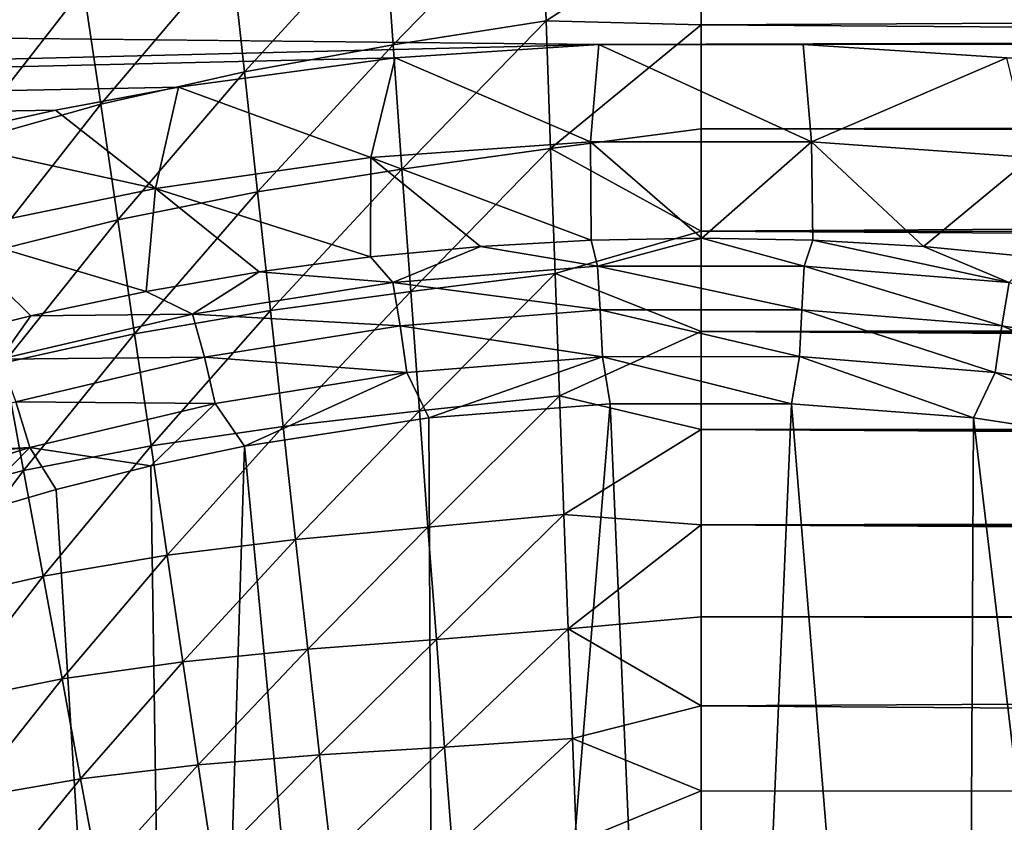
# Model space of a CAD drawing. Header units: millimetres. Extents: x -139 to 106, y -8 to 139.
# Tile 172 of 256: x -80.26 to -74.83, y 56.83 to 61.26. Entities that reach past the tile are written whole.
import ezdxf

# ---------------------------------------------------------------- set-up
doc = ezdxf.new("R2010")
doc.units = ezdxf.units.MM
doc.header["$LTSCALE"] = 53.842063
for name, color, linetype in [('33', 7, 'CONTINUOUS'), ('47', 7, 'CONTINUOUS'), ('53', 7, 'CONTINUOUS'), ('64', 7, 'CONTINUOUS'), ('65', 7, 'CONTINUOUS'), ('69', 7, 'CONTINUOUS')]:
    doc.layers.add(name, color=color, linetype=linetype)

msp = doc.modelspace()

# ---------------------------------------------------------------- linework, layer by layer
at = {"layer": '33', "color": 8, "linetype": 'CONTINUOUS'}
for points in [[(-77.0653, 61.1218, 13.2954), (-6.4917, 61.315, 13.5094), (-117, 61.5429, 13.754), (-77.0653, 61.1218, 13.2954)], [(-117, 60.1409, 12.1035), (-77.0653, 61.1218, 13.2954), (-117, 61.5429, 13.754), (-117, 60.1409, 12.1035)], [(-6.3828, 61.2542, 13.4427), (-6.4917, 61.315, 13.5094), (-77.0653, 61.1218, 13.2954), (-6.3828, 61.2542, 13.4427)], [(-75.9354, 61.1218, 13.2954), (-6.3828, 61.2542, 13.4427), (-77.0653, 61.1218, 13.2954), (-75.9354, 61.1218, 13.2954)], [(-74.8111, 61.048, 13.212), (-6.3828, 61.2542, 13.4427), (-75.9354, 61.1218, 13.2954), (-74.8111, 61.048, 13.212)], [(-78.1895, 61.0479, 13.2119), (-77.0653, 61.1218, 13.2954), (-117, 60.1409, 12.1035), (-78.1895, 61.0479, 13.2119)], [(-79.3867, 60.8856, 13.0251), (-78.1895, 61.0479, 13.2119), (-117, 60.1409, 12.1035), (-79.3867, 60.8856, 13.0251)], [(-80.0654, 60.7583, 12.8752), (-79.3867, 60.8856, 13.0251), (-117, 60.1409, 12.1035), (-80.0654, 60.7583, 12.8752)], [(-80.7698, 60.6029, 12.6882), (-80.0654, 60.7583, 12.8752), (-117, 60.1409, 12.1035), (-80.7698, 60.6029, 12.6882)]]:
    msp.add_3dface(points, dxfattribs=at)
at = {"layer": '47', "color": 8, "linetype": 'CONTINUOUS'}
for points in [[(-76.5, 61.8109, -19.5124), (-10.0157, 61.5806, -19.4751), (-76.5, 61.2294, -19.4075), (-76.5, 61.8109, -19.5124)], [(-10.0157, 61.5806, -19.4751), (-9.0766, 60.7947, -19.3056), (-76.5, 61.2294, -19.4075), (-10.0157, 61.5806, -19.4751)], [(-76.5, 61.2294, -19.4075), (-9.0766, 60.7947, -19.3056), (-76.5, 60.6553, -19.2686), (-76.5, 61.2294, -19.4075)], [(-9.0766, 60.7947, -19.3056), (-8.7447, 60.5512, -19.2395), (-76.5, 60.6553, -19.2686), (-9.0766, 60.7947, -19.3056)], [(-76.5, 60.6553, -19.2686), (-8.7447, 60.5512, -19.2395), (-76.5, 60.0903, -19.096), (-76.5, 60.6553, -19.2686)], [(-8.7447, 60.5512, -19.2395), (-7.999, 60.0595, -19.0855), (-76.5, 60.0903, -19.096), (-8.7447, 60.5512, -19.2395)], [(-7.999, 60.0595, -19.0855), (-7.4068, 59.7169, -18.9614), (-76.5, 60.0903, -19.096), (-7.999, 60.0595, -19.0855)], [(-76.5, 60.0903, -19.096), (-7.4068, 59.7169, -18.9614), (-76.5, 59.5365, -18.8903), (-76.5, 60.0903, -19.096)], [(-7.4068, 59.7169, -18.9614), (-6.7804, 59.395, -18.8316), (-76.5, 59.5365, -18.8903), (-7.4068, 59.7169, -18.9614)], [(-6.7804, 59.395, -18.8316), (-6.2513, 59.1523, -18.7251), (-76.5, 59.5365, -18.8903), (-6.7804, 59.395, -18.8316)], [(-6.2513, 59.1523, -18.7251), (-6.126, 59.0984, -18.7004), (-76.5, 59.5365, -18.8903), (-6.2513, 59.1523, -18.7251)], [(-76.5, 59.5365, -18.8903), (-6.126, 59.0984, -18.7004), (-76.5, 58.9958, -18.6522), (-76.5, 59.5365, -18.8903)], [(-6.126, 59.0984, -18.7004), (-5.4509, 58.8314, -18.5721), (-76.5, 58.9958, -18.6522), (-6.126, 59.0984, -18.7004)], [(-5.4509, 58.8314, -18.5721), (-4.7643, 58.597, -18.4514), (-76.5, 58.9958, -18.6522), (-5.4509, 58.8314, -18.5721)], [(-76.5, 58.9958, -18.6522), (-4.7643, 58.597, -18.4514), (-76.5, 58.4701, -18.3827), (-76.5, 58.9958, -18.6522)], [(-4.7643, 58.597, -18.4514), (-4.0748, 58.3974, -18.3423), (-76.5, 58.4701, -18.3827), (-4.7643, 58.597, -18.4514)], [(-4.0748, 58.3974, -18.3423), (-3.3865, 58.2318, -18.2472), (-76.5, 58.4701, -18.3827), (-4.0748, 58.3974, -18.3423)], [(-3.3865, 58.2318, -18.2472), (-2.7004, 58.0988, -18.1678), (-76.5, 58.4701, -18.3827), (-3.3865, 58.2318, -18.2472)], [(-2.7004, 58.0988, -18.1678), (-2.0031, 57.9957, -18.1043), (-76.5, 58.4701, -18.3827), (-2.7004, 58.0988, -18.1678)], [(-76.5, 58.4701, -18.3827), (-2.0031, 57.9957, -18.1043), (-76.5, 57.9612, -18.0826), (-76.5, 58.4701, -18.3827)], [(-2.0031, 57.9957, -18.1043), (-1.3383, 57.9267, -18.0608), (-76.5, 57.9612, -18.0826), (-2.0031, 57.9957, -18.1043)], [(-1.3383, 57.9267, -18.0608), (0, 57.8722, -18.0258), (-76.5, 57.9612, -18.0826), (-1.3383, 57.9267, -18.0608)], [(-76.5, 57.9612, -18.0826), (0, 57.8722, -18.0258), (-76.5, 57.471, -17.753), (-76.5, 57.9612, -18.0826)], [(0, 57.8722, -18.0258), (0, 56.9149, -17.3244), (-76.5, 57.471, -17.753), (0, 57.8722, -18.0258)], [(-76.5, 57.471, -17.753), (0, 56.9149, -17.3244), (-76.5, 57.0011, -17.395), (-76.5, 57.471, -17.753)], [(-76.5, 57.0011, -17.395), (0, 56.9149, -17.3244), (-76.5, 56.5531, -17.0098), (-76.5, 57.0011, -17.395)], [(0, 56.9149, -17.3244), (0, 56.0476, -16.5146), (-76.5, 56.5531, -17.0098), (0, 56.9149, -17.3244)]]:
    msp.add_3dface(points, dxfattribs=at)
at = {"layer": '53', "color": 8, "linetype": 'CONTINUOUS'}
for points in [[(-80.8138, 61.8058, -18.3458), (-80.0075, 62.0789, -18.7224), (-80.6953, 61.191, -18.2327), (-80.8138, 61.8058, -18.3458)], [(-80.0075, 62.0789, -18.7224), (-79.9108, 61.4351, -18.6151), (-80.6953, 61.191, -18.2327), (-80.0075, 62.0789, -18.7224)], [(-78.2507, 61.8132, -19.2662), (-77.3806, 61.9629, -19.4719), (-78.2012, 61.1198, -19.1313), (-78.2507, 61.8132, -19.2662)], [(-77.3806, 61.9629, -19.4719), (-77.3558, 61.2512, -19.3446), (-78.2012, 61.1198, -19.1313), (-77.3806, 61.9629, -19.4719)], [(-77.3806, 61.9629, -19.4719), (-76.5, 61.8109, -19.5124), (-77.3558, 61.2512, -19.3446), (-77.3806, 61.9629, -19.4719)], [(-79.0952, 61.6409, -18.9692), (-78.2507, 61.8132, -19.2662), (-79.022, 60.9711, -18.8306), (-79.0952, 61.6409, -18.9692)], [(-78.2507, 61.8132, -19.2662), (-78.2012, 61.1198, -19.1313), (-79.022, 60.9711, -18.8306), (-78.2507, 61.8132, -19.2662)], [(-76.5, 61.8109, -19.5124), (-76.5, 61.2294, -19.4075), (-77.3558, 61.2512, -19.3446), (-76.5, 61.8109, -19.5124)], [(-79.9108, 61.4351, -18.6151), (-79.0952, 61.6409, -18.9692), (-79.815, 60.7922, -18.4752), (-79.9108, 61.4351, -18.6151)], [(-79.0952, 61.6409, -18.9692), (-79.022, 60.9711, -18.8306), (-79.815, 60.7922, -18.4752), (-79.0952, 61.6409, -18.9692)], [(-80.6953, 61.191, -18.2327), (-79.9108, 61.4351, -18.6151), (-80.5785, 60.5769, -18.092), (-80.6953, 61.191, -18.2327)], [(-79.9108, 61.4351, -18.6151), (-79.815, 60.7922, -18.4752), (-80.5785, 60.5769, -18.092), (-79.9108, 61.4351, -18.6151)], [(-78.2012, 61.1198, -19.1313), (-77.3558, 61.2512, -19.3446), (-78.152, 60.4333, -18.9505), (-78.2012, 61.1198, -19.1313)], [(-77.3558, 61.2512, -19.3446), (-77.3309, 60.548, -19.1672), (-78.152, 60.4333, -18.9505), (-77.3558, 61.2512, -19.3446)], [(-77.3558, 61.2512, -19.3446), (-76.5, 61.2294, -19.4075), (-77.3309, 60.548, -19.1672), (-77.3558, 61.2512, -19.3446)], [(-76.5, 61.2294, -19.4075), (-76.5, 60.6553, -19.2686), (-77.3309, 60.548, -19.1672), (-76.5, 61.2294, -19.4075)], [(-79.022, 60.9711, -18.8306), (-78.2012, 61.1198, -19.1313), (-78.9495, 60.3073, -18.6499), (-79.022, 60.9711, -18.8306)], [(-78.2012, 61.1198, -19.1313), (-78.152, 60.4333, -18.9505), (-78.9495, 60.3073, -18.6499), (-78.2012, 61.1198, -19.1313)], [(-79.815, 60.7922, -18.4752), (-79.022, 60.9711, -18.8306), (-79.7207, 60.1544, -18.2966), (-79.815, 60.7922, -18.4752)], [(-79.022, 60.9711, -18.8306), (-78.9495, 60.3073, -18.6499), (-79.7207, 60.1544, -18.2966), (-79.022, 60.9711, -18.8306)], [(-80.5785, 60.5769, -18.092), (-79.815, 60.7922, -18.4752), (-80.4636, 59.967, -17.9163), (-80.5785, 60.5769, -18.092)], [(-79.815, 60.7922, -18.4752), (-79.7207, 60.1544, -18.2966), (-80.4636, 59.967, -17.9163), (-79.815, 60.7922, -18.4752)], [(-76.5, 60.6553, -19.2686), (-76.5, 60.0903, -19.096), (-77.3309, 60.548, -19.1672), (-76.5, 60.6553, -19.2686)], [(-78.152, 60.4333, -18.9505), (-77.3309, 60.548, -19.1672), (-78.1033, 59.7584, -18.7236), (-78.152, 60.4333, -18.9505)], [(-77.3309, 60.548, -19.1672), (-77.3062, 59.8572, -18.9406), (-78.1033, 59.7584, -18.7236), (-77.3309, 60.548, -19.1672)], [(-77.3309, 60.548, -19.1672), (-76.5, 60.0903, -19.096), (-77.3062, 59.8572, -18.9406), (-77.3309, 60.548, -19.1672)], [(-78.9495, 60.3073, -18.6499), (-78.152, 60.4333, -18.9505), (-78.8782, 59.6534, -18.4264), (-78.9495, 60.3073, -18.6499)], [(-78.152, 60.4333, -18.9505), (-78.1033, 59.7584, -18.7236), (-78.8782, 59.6534, -18.4264), (-78.152, 60.4333, -18.9505)], [(-79.7207, 60.1544, -18.2966), (-78.9495, 60.3073, -18.6499), (-79.628, 59.5249, -18.0785), (-79.7207, 60.1544, -18.2966)], [(-78.9495, 60.3073, -18.6499), (-78.8782, 59.6534, -18.4264), (-79.628, 59.5249, -18.0785), (-78.9495, 60.3073, -18.6499)], [(-80.4636, 59.967, -17.9163), (-79.7207, 60.1544, -18.2966), (-80.351, 59.3637, -17.7044), (-80.4636, 59.967, -17.9163)], [(-79.7207, 60.1544, -18.2966), (-79.628, 59.5249, -18.0785), (-80.351, 59.3637, -17.7044), (-79.7207, 60.1544, -18.2966)], [(-76.5, 60.0903, -19.096), (-76.5, 59.5365, -18.8903), (-77.3062, 59.8572, -18.9406), (-76.5, 60.0903, -19.096)], [(-78.1033, 59.7584, -18.7236), (-77.3062, 59.8572, -18.9406), (-78.0553, 59.0983, -18.4518), (-78.1033, 59.7584, -18.7236)], [(-77.3062, 59.8572, -18.9406), (-77.2816, 59.1824, -18.6662), (-78.0553, 59.0983, -18.4518), (-77.3062, 59.8572, -18.9406)], [(-77.3062, 59.8572, -18.9406), (-76.5, 59.5365, -18.8903), (-77.2816, 59.1824, -18.6662), (-77.3062, 59.8572, -18.9406)], [(-78.8782, 59.6534, -18.4264), (-78.1033, 59.7584, -18.7236), (-78.8081, 59.0127, -18.1612), (-78.8782, 59.6534, -18.4264)], [(-78.1033, 59.7584, -18.7236), (-78.0553, 59.0983, -18.4518), (-78.8081, 59.0127, -18.1612), (-78.1033, 59.7584, -18.7236)], [(-79.628, 59.5249, -18.0785), (-78.8782, 59.6534, -18.4264), (-79.5371, 58.9066, -17.822), (-79.628, 59.5249, -18.0785)], [(-78.8782, 59.6534, -18.4264), (-78.8081, 59.0127, -18.1612), (-79.5371, 58.9066, -17.822), (-78.8782, 59.6534, -18.4264)], [(-80.351, 59.3637, -17.7044), (-79.628, 59.5249, -18.0785), (-80.2409, 58.7697, -17.4576), (-80.351, 59.3637, -17.7044)], [(-79.628, 59.5249, -18.0785), (-79.5371, 58.9066, -17.822), (-80.2409, 58.7697, -17.4576), (-79.628, 59.5249, -18.0785)], [(-76.5, 59.5365, -18.8903), (-76.5, 58.9958, -18.6522), (-77.2816, 59.1824, -18.6662), (-76.5, 59.5365, -18.8903)], [(-80.351, 59.3637, -17.7044), (-80.2409, 58.7697, -17.4576), (-80.9159, 58.5961, -17.0644), (-80.351, 59.3637, -17.7044)], [(-78.0553, 59.0983, -18.4518), (-77.2816, 59.1824, -18.6662), (-78.0081, 58.4566, -18.1362), (-78.0553, 59.0983, -18.4518)], [(-77.2816, 59.1824, -18.6662), (-77.2574, 58.5273, -18.3453), (-78.0081, 58.4566, -18.1362), (-77.2816, 59.1824, -18.6662)], [(-77.2816, 59.1824, -18.6662), (-76.5, 58.9958, -18.6522), (-77.2574, 58.5273, -18.3453), (-77.2816, 59.1824, -18.6662)], [(-78.8081, 59.0127, -18.1612), (-78.0553, 59.0983, -18.4518), (-78.7393, 58.3883, -17.8556), (-78.8081, 59.0127, -18.1612)], [(-78.0553, 59.0983, -18.4518), (-78.0081, 58.4566, -18.1362), (-78.7393, 58.3883, -17.8556), (-78.0553, 59.0983, -18.4518)], [(-79.5371, 58.9066, -17.822), (-78.8081, 59.0127, -18.1612), (-79.4483, 58.3021, -17.5285), (-79.5371, 58.9066, -17.822)], [(-78.8081, 59.0127, -18.1612), (-78.7393, 58.3883, -17.8556), (-79.4483, 58.3021, -17.5285), (-78.8081, 59.0127, -18.1612)], [(-76.5, 58.9958, -18.6522), (-76.5, 58.4701, -18.3827), (-77.2574, 58.5273, -18.3453), (-76.5, 58.9958, -18.6522)], [(-80.2409, 58.7697, -17.4576), (-79.5371, 58.9066, -17.822), (-80.1333, 58.1873, -17.1768), (-80.2409, 58.7697, -17.4576)], [(-79.5371, 58.9066, -17.822), (-79.4483, 58.3021, -17.5285), (-80.1333, 58.1873, -17.1768), (-79.5371, 58.9066, -17.822)], [(-80.9159, 58.5961, -17.0644), (-80.2409, 58.7697, -17.4576), (-80.7912, 58.0377, -16.7966), (-80.9159, 58.5961, -17.0644)], [(-80.2409, 58.7697, -17.4576), (-80.1333, 58.1873, -17.1768), (-80.7912, 58.0377, -16.7966), (-80.2409, 58.7697, -17.4576)], [(-78.0081, 58.4566, -18.1362), (-77.2574, 58.5273, -18.3453), (-77.9617, 57.8368, -17.7782), (-78.0081, 58.4566, -18.1362)], [(-77.2574, 58.5273, -18.3453), (-77.2335, 57.8953, -17.9794), (-77.9617, 57.8368, -17.7782), (-77.2574, 58.5273, -18.3453)], [(-77.2574, 58.5273, -18.3453), (-76.5, 58.4701, -18.3827), (-77.2335, 57.8953, -17.9794), (-77.2574, 58.5273, -18.3453)], [(-78.7393, 58.3883, -17.8556), (-78.0081, 58.4566, -18.1362), (-78.672, 57.7832, -17.5108), (-78.7393, 58.3883, -17.8556)], [(-78.0081, 58.4566, -18.1362), (-77.9617, 57.8368, -17.7782), (-78.672, 57.7832, -17.5108), (-78.0081, 58.4566, -18.1362)], [(-76.5, 58.4701, -18.3827), (-76.5, 57.9612, -18.0826), (-77.2335, 57.8953, -17.9794), (-76.5, 58.4701, -18.3827)], [(-79.4483, 58.3021, -17.5285), (-78.7393, 58.3883, -17.8556), (-79.3615, 57.7142, -17.1991), (-79.4483, 58.3021, -17.5285)], [(-78.7393, 58.3883, -17.8556), (-78.672, 57.7832, -17.5108), (-79.3615, 57.7142, -17.1991), (-78.7393, 58.3883, -17.8556)], [(-80.1333, 58.1873, -17.1768), (-79.4483, 58.3021, -17.5285), (-80.0286, 57.619, -16.8634), (-80.1333, 58.1873, -17.1768)], [(-79.4483, 58.3021, -17.5285), (-79.3615, 57.7142, -17.1991), (-80.0286, 57.619, -16.8634), (-79.4483, 58.3021, -17.5285)], [(-80.7912, 58.0377, -16.7966), (-80.1333, 58.1873, -17.1768), (-80.6699, 57.4912, -16.4989), (-80.7912, 58.0377, -16.7966)], [(-80.1333, 58.1873, -17.1768), (-80.0286, 57.619, -16.8634), (-80.6699, 57.4912, -16.4989), (-80.1333, 58.1873, -17.1768)], [(-76.5, 57.9612, -18.0826), (-76.5, 57.471, -17.753), (-77.2335, 57.8953, -17.9794), (-76.5, 57.9612, -18.0826)], [(-77.9617, 57.8368, -17.7782), (-77.2335, 57.8953, -17.9794), (-77.9163, 57.2425, -17.3789), (-77.9617, 57.8368, -17.7782)], [(-77.2335, 57.8953, -17.9794), (-77.21, 57.2904, -17.5699), (-77.9163, 57.2425, -17.3789), (-77.2335, 57.8953, -17.9794)], [(-77.2335, 57.8953, -17.9794), (-76.5, 57.471, -17.753), (-77.21, 57.2904, -17.5699), (-77.2335, 57.8953, -17.9794)], [(-78.672, 57.7832, -17.5108), (-77.9617, 57.8368, -17.7782), (-78.6064, 57.2008, -17.1278), (-78.672, 57.7832, -17.5108)], [(-77.9617, 57.8368, -17.7782), (-77.9163, 57.2425, -17.3789), (-78.6064, 57.2008, -17.1278), (-77.9617, 57.8368, -17.7782)], [(-79.3615, 57.7142, -17.1991), (-78.672, 57.7832, -17.5108), (-79.2771, 57.1458, -16.835), (-79.3615, 57.7142, -17.1991)], [(-78.672, 57.7832, -17.5108), (-78.6064, 57.2008, -17.1278), (-79.2771, 57.1458, -16.835), (-78.672, 57.7832, -17.5108)], [(-80.0286, 57.619, -16.8634), (-79.3615, 57.7142, -17.1991), (-79.9267, 57.0673, -16.5182), (-80.0286, 57.619, -16.8634)], [(-79.3615, 57.7142, -17.1991), (-79.2771, 57.1458, -16.835), (-79.9267, 57.0673, -16.5182), (-79.3615, 57.7142, -17.1991)], [(-80.6699, 57.4912, -16.4989), (-80.0286, 57.619, -16.8634), (-80.5521, 56.9589, -16.1723), (-80.6699, 57.4912, -16.4989)], [(-80.0286, 57.619, -16.8634), (-79.9267, 57.0673, -16.5182), (-80.5521, 56.9589, -16.1723), (-80.0286, 57.619, -16.8634)], [(-76.5, 57.471, -17.753), (-76.5, 57.0011, -17.395), (-77.21, 57.2904, -17.5699), (-76.5, 57.471, -17.753)], [(-77.9163, 57.2425, -17.3789), (-77.21, 57.2904, -17.5699), (-77.8719, 56.6785, -16.9404), (-77.9163, 57.2425, -17.3789)], [(-77.21, 57.2904, -17.5699), (-77.1871, 56.7178, -17.119), (-77.8719, 56.6785, -16.9404), (-77.21, 57.2904, -17.5699)], [(-77.21, 57.2904, -17.5699), (-76.5, 57.0011, -17.395), (-77.1871, 56.7178, -17.119), (-77.21, 57.2904, -17.5699)], [(-78.6064, 57.2008, -17.1278), (-77.9163, 57.2425, -17.3789), (-78.5423, 56.6458, -16.7081), (-78.6064, 57.2008, -17.1278)], [(-77.9163, 57.2425, -17.3789), (-77.8719, 56.6785, -16.9404), (-78.5423, 56.6458, -16.7081), (-77.9163, 57.2425, -17.3789)], [(-79.2771, 57.1458, -16.835), (-78.6064, 57.2008, -17.1278), (-79.1949, 56.6016, -16.4366), (-79.2771, 57.1458, -16.835)], [(-78.6064, 57.2008, -17.1278), (-78.5423, 56.6458, -16.7081), (-79.1949, 56.6016, -16.4366), (-78.6064, 57.2008, -17.1278)], [(-79.9267, 57.0673, -16.5182), (-79.2771, 57.1458, -16.835), (-79.8277, 56.5368, -16.1414), (-79.9267, 57.0673, -16.5182)], [(-79.2771, 57.1458, -16.835), (-79.1949, 56.6016, -16.4366), (-79.8277, 56.5368, -16.1414), (-79.2771, 57.1458, -16.835)], [(-80.5521, 56.9589, -16.1723), (-79.9267, 57.0673, -16.5182), (-80.4379, 56.4449, -15.8166), (-80.5521, 56.9589, -16.1723)], [(-79.9267, 57.0673, -16.5182), (-79.8277, 56.5368, -16.1414), (-80.4379, 56.4449, -15.8166), (-79.9267, 57.0673, -16.5182)], [(-76.5, 57.0011, -17.395), (-76.5, 56.5531, -17.0098), (-77.1871, 56.7178, -17.119), (-76.5, 57.0011, -17.395)]]:
    msp.add_3dface(points, dxfattribs=at)
at = {"layer": '64', "color": 8, "linetype": 'CONTINUOUS'}
for points in [[(-77.1075, 60.041, 12.2895), (-77.7173, 60.0065, 12.247), (-77.0715, 59.8981, 12.1945), (-77.1075, 60.041, 12.2895)], [(-76.4961, 60.0524, 12.3036), (-77.1075, 60.041, 12.2895), (-77.0715, 59.8981, 12.1945), (-76.4961, 60.0524, 12.3036)], [(-75.9304, 59.8983, 12.1947), (-76.4961, 60.0524, 12.3036), (-77.0715, 59.8981, 12.1945), (-75.9304, 59.8983, 12.1947)], [(-75.8836, 60.041, 12.2894), (-76.4961, 60.0524, 12.3036), (-75.9304, 59.8983, 12.1947), (-75.8836, 60.041, 12.2894)], [(-74.7989, 59.8081, 12.0891), (-75.8836, 60.041, 12.2894), (-75.9304, 59.8983, 12.1947), (-74.7989, 59.8081, 12.0891)], [(-75.272, 60.0062, 12.2464), (-75.8836, 60.041, 12.2894), (-74.7989, 59.8081, 12.0891), (-75.272, 60.0062, 12.2464)], [(-77.7173, 60.0065, 12.247), (-78.3263, 59.9485, 12.1754), (-78.2031, 59.8081, 12.0889), (-77.7173, 60.0065, 12.247)], [(-77.0715, 59.8981, 12.1945), (-77.7173, 60.0065, 12.247), (-78.2031, 59.8081, 12.0889), (-77.0715, 59.8981, 12.1945)], [(-74.6624, 59.9479, 12.1744), (-75.272, 60.0062, 12.2464), (-74.7989, 59.8081, 12.0891), (-74.6624, 59.9479, 12.1744)], [(-78.3263, 59.9485, 12.1754), (-78.9399, 59.866, 12.0731), (-78.2031, 59.8081, 12.0889), (-78.3263, 59.9485, 12.1754)], [(-77.0715, 59.8981, 12.1945), (-78.2031, 59.8081, 12.0889), (-77.0576, 59.6564, 12.0801), (-77.0715, 59.8981, 12.1945)], [(-75.9304, 59.8983, 12.1947), (-77.0715, 59.8981, 12.1945), (-75.9443, 59.6566, 12.0803), (-75.9304, 59.8983, 12.1947)], [(-77.0715, 59.8981, 12.1945), (-77.0576, 59.6564, 12.0801), (-75.9443, 59.6566, 12.0803), (-77.0715, 59.8981, 12.1945)], [(-75.9304, 59.8983, 12.1947), (-75.9443, 59.6566, 12.0803), (-74.8397, 59.5676, 11.9786), (-75.9304, 59.8983, 12.1947)], [(-74.7989, 59.8081, 12.0891), (-75.9304, 59.8983, 12.1947), (-74.8397, 59.5676, 11.9786), (-74.7989, 59.8081, 12.0891)], [(-78.9399, 59.866, 12.0731), (-79.5649, 59.758, 11.9375), (-79.308, 59.6331, 11.8814), (-78.9399, 59.866, 12.0731)], [(-78.2031, 59.8081, 12.0889), (-78.9399, 59.866, 12.0731), (-79.308, 59.6331, 11.8814), (-78.2031, 59.8081, 12.0889)], [(-79.5649, 59.758, 11.9375), (-80.2019, 59.6236, 11.766), (-79.308, 59.6331, 11.8814), (-79.5649, 59.758, 11.9375)], [(-78.2031, 59.8081, 12.0889), (-79.308, 59.6331, 11.8814), (-78.1623, 59.5676, 11.9784), (-78.2031, 59.8081, 12.0889)], [(-78.2031, 59.8081, 12.0889), (-78.1623, 59.5676, 11.9784), (-77.0576, 59.6564, 12.0801), (-78.2031, 59.8081, 12.0889)], [(-74.7989, 59.8081, 12.0891), (-74.8397, 59.5676, 11.9786), (-73.7591, 59.3952, 11.7787), (-74.7989, 59.8081, 12.0891)], [(-78.1623, 59.5676, 11.9784), (-77.0451, 59.3981, 12.0105), (-77.0576, 59.6564, 12.0801), (-78.1623, 59.5676, 11.9784)], [(-77.0576, 59.6564, 12.0801), (-75.9567, 59.3983, 12.0107), (-75.9443, 59.6566, 12.0803), (-77.0576, 59.6564, 12.0801)], [(-77.0451, 59.3981, 12.0105), (-75.9567, 59.3983, 12.0107), (-77.0576, 59.6564, 12.0801), (-77.0451, 59.3981, 12.0105)], [(-75.9567, 59.3983, 12.0107), (-74.8763, 59.3107, 11.9128), (-75.9443, 59.6566, 12.0803), (-75.9567, 59.3983, 12.0107)], [(-75.9443, 59.6566, 12.0803), (-74.8763, 59.3107, 11.9128), (-74.8397, 59.5676, 11.9786), (-75.9443, 59.6566, 12.0803)], [(-80.2019, 59.6236, 11.766), (-80.8476, 59.4636, 11.5569), (-80.3722, 59.3837, 11.579), (-80.2019, 59.6236, 11.766)], [(-79.308, 59.6331, 11.8814), (-80.2019, 59.6236, 11.766), (-80.3722, 59.3837, 11.579), (-79.308, 59.6331, 11.8814)], [(-79.308, 59.6331, 11.8814), (-80.3722, 59.3837, 11.579), (-79.2423, 59.3948, 11.7783), (-79.308, 59.6331, 11.8814)], [(-79.308, 59.6331, 11.8814), (-79.2423, 59.3948, 11.7783), (-78.1623, 59.5676, 11.9784), (-79.308, 59.6331, 11.8814)], [(-79.2423, 59.3948, 11.7783), (-78.1257, 59.3107, 11.9126), (-78.1623, 59.5676, 11.9784), (-79.2423, 59.3948, 11.7783)], [(-78.1257, 59.3107, 11.9126), (-77.0451, 59.3981, 12.0105), (-78.1623, 59.5676, 11.9784), (-78.1257, 59.3107, 11.9126)], [(-74.8763, 59.3107, 11.9128), (-73.8177, 59.1406, 11.7201), (-74.8397, 59.5676, 11.9786), (-74.8763, 59.3107, 11.9128)], [(-74.8397, 59.5676, 11.9786), (-73.8177, 59.1406, 11.7201), (-73.7591, 59.3952, 11.7787), (-74.8397, 59.5676, 11.9786)], [(-80.3722, 59.3837, 11.579), (-80.2848, 59.1482, 11.4862), (-79.2423, 59.3948, 11.7783), (-80.3722, 59.3837, 11.579)], [(-80.2848, 59.1482, 11.4862), (-79.1837, 59.1402, 11.7197), (-79.2423, 59.3948, 11.7783), (-80.2848, 59.1482, 11.4862)], [(-79.1837, 59.1402, 11.7197), (-78.1257, 59.3107, 11.9126), (-79.2423, 59.3948, 11.7783), (-79.1837, 59.1402, 11.7197)], [(-78.1257, 59.3107, 11.9126), (-78.0041, 59.0612, 11.9054), (-77.0451, 59.3981, 12.0105), (-78.1257, 59.3107, 11.9126)], [(-78.0041, 59.0612, 11.9054), (-77.0023, 59.1379, 11.9895), (-77.0451, 59.3981, 12.0105), (-78.0041, 59.0612, 11.9054)], [(-77.0451, 59.3981, 12.0105), (-76.0009, 59.1381, 11.9896), (-75.9567, 59.3983, 12.0107), (-77.0451, 59.3981, 12.0105)], [(-77.0023, 59.1379, 11.9895), (-76.0009, 59.1381, 11.9896), (-77.0451, 59.3981, 12.0105), (-77.0023, 59.1379, 11.9895)], [(-76.0009, 59.1381, 11.9896), (-74.996, 59.061, 11.9054), (-75.9567, 59.3983, 12.0107), (-76.0009, 59.1381, 11.9896)], [(-75.9567, 59.3983, 12.0107), (-74.996, 59.061, 11.9054), (-74.8763, 59.3107, 11.9128), (-75.9567, 59.3983, 12.0107)], [(-79.1837, 59.1402, 11.7197), (-79.0209, 58.9048, 11.7322), (-78.1257, 59.3107, 11.9126), (-79.1837, 59.1402, 11.7197)], [(-79.0209, 58.9048, 11.7322), (-78.0041, 59.0612, 11.9054), (-78.1257, 59.3107, 11.9126), (-79.0209, 58.9048, 11.7322)], [(-74.996, 59.061, 11.9054), (-73.9831, 58.9056, 11.7331), (-74.8763, 59.3107, 11.9128), (-74.996, 59.061, 11.9054)], [(-74.8763, 59.3107, 11.9128), (-73.9831, 58.9056, 11.7331), (-73.8177, 59.1406, 11.7201), (-74.8763, 59.3107, 11.9128)], [(-81.2802, 58.8403, 11.1091), (-80.2075, 58.8965, 11.4373), (-80.2848, 59.1482, 11.4862), (-81.2802, 58.8403, 11.1091)], [(-80.2075, 58.8965, 11.4373), (-79.1837, 59.1402, 11.7197), (-80.2848, 59.1482, 11.4862), (-80.2075, 58.8965, 11.4373)], [(-80.2075, 58.8965, 11.4373), (-79.5387, 58.7951, 11.6089), (-79.1837, 59.1402, 11.7197), (-80.2075, 58.8965, 11.4373)], [(-79.5387, 58.7951, 11.6089), (-79.0209, 58.9048, 11.7322), (-79.1837, 59.1402, 11.7197), (-79.5387, 58.7951, 11.6089)], [(-81.2802, 58.8403, 11.1091), (-81.2652, 58.803, 11.1005), (-80.2075, 58.8965, 11.4373), (-81.2802, 58.8403, 11.1091)], [(-81.2652, 58.803, 11.1005), (-81.1891, 58.5943, 11.0717), (-80.2075, 58.8965, 11.4373), (-81.2652, 58.803, 11.1005)], [(-81.1891, 58.5943, 11.0717), (-81.1882, 58.5917, 11.0715), (-80.2075, 58.8965, 11.4373), (-81.1891, 58.5943, 11.0717)], [(-81.1882, 58.5917, 11.0715), (-80.5869, 58.5121, 11.2826), (-80.2075, 58.8965, 11.4373), (-81.1882, 58.5917, 11.0715)], [(-80.5869, 58.5121, 11.2826), (-80.0614, 58.6641, 11.4594), (-80.2075, 58.8965, 11.4373), (-80.5869, 58.5121, 11.2826)], [(-80.0614, 58.6641, 11.4594), (-79.5387, 58.7951, 11.6089), (-80.2075, 58.8965, 11.4373), (-80.0614, 58.6641, 11.4594)]]:
    msp.add_3dface(points, dxfattribs=at)
at = {"layer": '65', "color": 8, "linetype": 'CONTINUOUS'}
for points in [[(-77.0653, 61.1218, 13.2954), (-78.1895, 61.0479, 13.2119), (-77.1107, 60.5848, 12.7473), (-77.0653, 61.1218, 13.2954)], [(-77.0653, 61.1218, 13.2954), (-77.1107, 60.5848, 12.7473), (-75.8898, 60.5848, 12.7474), (-77.0653, 61.1218, 13.2954)], [(-75.9354, 61.1218, 13.2954), (-77.0653, 61.1218, 13.2954), (-75.8898, 60.5848, 12.7474), (-75.9354, 61.1218, 13.2954)], [(-74.8111, 61.048, 13.212), (-75.9354, 61.1218, 13.2954), (-75.8898, 60.5848, 12.7474), (-74.8111, 61.048, 13.212)], [(-78.1895, 61.0479, 13.2119), (-79.3867, 60.8856, 13.0251), (-78.3233, 60.4973, 12.6407), (-78.1895, 61.0479, 13.2119)], [(-78.1895, 61.0479, 13.2119), (-78.3233, 60.4973, 12.6407), (-77.1107, 60.5848, 12.7473), (-78.1895, 61.0479, 13.2119)], [(-74.8111, 61.048, 13.212), (-75.8898, 60.5848, 12.7474), (-74.6772, 60.4973, 12.6408), (-74.8111, 61.048, 13.212)], [(-79.3867, 60.8856, 13.0251), (-80.0654, 60.7583, 12.8752), (-79.513, 60.3257, 12.4299), (-79.3867, 60.8856, 13.0251)], [(-79.3867, 60.8856, 13.0251), (-79.513, 60.3257, 12.4299), (-78.3233, 60.4973, 12.6407), (-79.3867, 60.8856, 13.0251)], [(-80.0654, 60.7583, 12.8752), (-80.7698, 60.6029, 12.6882), (-79.513, 60.3257, 12.4299), (-80.0654, 60.7583, 12.8752)], [(-80.7698, 60.6029, 12.6882), (-80.6731, 60.0874, 12.1276), (-79.513, 60.3257, 12.4299), (-80.7698, 60.6029, 12.6882)], [(-78.3233, 60.4973, 12.6407), (-77.1075, 60.041, 12.2895), (-77.1107, 60.5848, 12.7473), (-78.3233, 60.4973, 12.6407)], [(-77.1075, 60.041, 12.2895), (-76.4961, 60.0524, 12.3036), (-77.1107, 60.5848, 12.7473), (-77.1075, 60.041, 12.2895)], [(-77.1107, 60.5848, 12.7473), (-76.4961, 60.0524, 12.3036), (-75.8898, 60.5848, 12.7474), (-77.1107, 60.5848, 12.7473)], [(-76.4961, 60.0524, 12.3036), (-75.8836, 60.041, 12.2894), (-75.8898, 60.5848, 12.7474), (-76.4961, 60.0524, 12.3036)], [(-75.8836, 60.041, 12.2894), (-75.272, 60.0062, 12.2464), (-75.8898, 60.5848, 12.7474), (-75.8836, 60.041, 12.2894)], [(-75.8898, 60.5848, 12.7474), (-75.272, 60.0062, 12.2464), (-74.6772, 60.4973, 12.6408), (-75.8898, 60.5848, 12.7474)], [(-79.513, 60.3257, 12.4299), (-78.3263, 59.9485, 12.1754), (-78.3233, 60.4973, 12.6407), (-79.513, 60.3257, 12.4299)], [(-78.3263, 59.9485, 12.1754), (-77.7173, 60.0065, 12.247), (-78.3233, 60.4973, 12.6407), (-78.3263, 59.9485, 12.1754)], [(-77.7173, 60.0065, 12.247), (-77.1075, 60.041, 12.2895), (-78.3233, 60.4973, 12.6407), (-77.7173, 60.0065, 12.247)], [(-75.272, 60.0062, 12.2464), (-74.6624, 59.9479, 12.1744), (-74.6772, 60.4973, 12.6408), (-75.272, 60.0062, 12.2464)], [(-80.6731, 60.0874, 12.1276), (-79.5649, 59.758, 11.9375), (-79.513, 60.3257, 12.4299), (-80.6731, 60.0874, 12.1276)], [(-79.5649, 59.758, 11.9375), (-78.9399, 59.866, 12.0731), (-79.513, 60.3257, 12.4299), (-79.5649, 59.758, 11.9375)], [(-78.9399, 59.866, 12.0731), (-78.3263, 59.9485, 12.1754), (-79.513, 60.3257, 12.4299), (-78.9399, 59.866, 12.0731)], [(-80.8476, 59.4636, 11.5569), (-80.2019, 59.6236, 11.766), (-80.6731, 60.0874, 12.1276), (-80.8476, 59.4636, 11.5569)], [(-80.2019, 59.6236, 11.766), (-79.5649, 59.758, 11.9375), (-80.6731, 60.0874, 12.1276), (-80.2019, 59.6236, 11.766)]]:
    msp.add_3dface(points, dxfattribs=at)
at = {"layer": '69', "color": 8, "linetype": 'CONTINUOUS'}
for points in [[(-77.0023, 59.1379, 11.9895), (-78.0041, 59.0612, 11.9054), (-77.9464, 47.5379, 11.9125), (-77.0023, 59.1379, 11.9895)], [(-76.5, 47.5379, 12), (-77.0023, 59.1379, 11.9895), (-77.9464, 47.5379, 11.9125), (-76.5, 47.5379, 12)], [(-76.0009, 59.1381, 11.9896), (-77.0023, 59.1379, 11.9895), (-76.5, 47.5379, 12), (-76.0009, 59.1381, 11.9896)], [(-75.0536, 47.5379, 11.9125), (-76.0009, 59.1381, 11.9896), (-76.5, 47.5379, 12), (-75.0536, 47.5379, 11.9125)], [(-74.996, 59.061, 11.9054), (-76.0009, 59.1381, 11.9896), (-75.0536, 47.5379, 11.9125), (-74.996, 59.061, 11.9054)], [(-78.0041, 59.0612, 11.9054), (-79.0209, 58.9048, 11.7322), (-77.9464, 47.5379, 11.9125), (-78.0041, 59.0612, 11.9054)], [(-73.6282, 47.5379, 11.6513), (-74.996, 59.061, 11.9054), (-75.0536, 47.5379, 11.9125), (-73.6282, 47.5379, 11.6513)], [(-73.9831, 58.9056, 11.7331), (-74.996, 59.061, 11.9054), (-73.6282, 47.5379, 11.6513), (-73.9831, 58.9056, 11.7331)], [(-79.0209, 58.9048, 11.7322), (-79.5387, 58.7951, 11.6089), (-79.3718, 47.5379, 11.6513), (-79.0209, 58.9048, 11.7322)], [(-77.9464, 47.5379, 11.9125), (-79.0209, 58.9048, 11.7322), (-79.3718, 47.5379, 11.6513), (-77.9464, 47.5379, 11.9125)], [(-79.5387, 58.7951, 11.6089), (-80.0614, 58.6641, 11.4594), (-79.3718, 47.5379, 11.6513), (-79.5387, 58.7951, 11.6089)], [(-80.0614, 58.6641, 11.4594), (-80.5869, 58.5121, 11.2826), (-79.3718, 47.5379, 11.6513), (-80.0614, 58.6641, 11.4594)], [(-79.3718, 47.5379, 11.6513), (-80.5869, 58.5121, 11.2826), (-80.7553, 47.5379, 11.2202), (-79.3718, 47.5379, 11.6513)]]:
    msp.add_3dface(points, dxfattribs=at)

doc.saveas('drawing.dxf')
